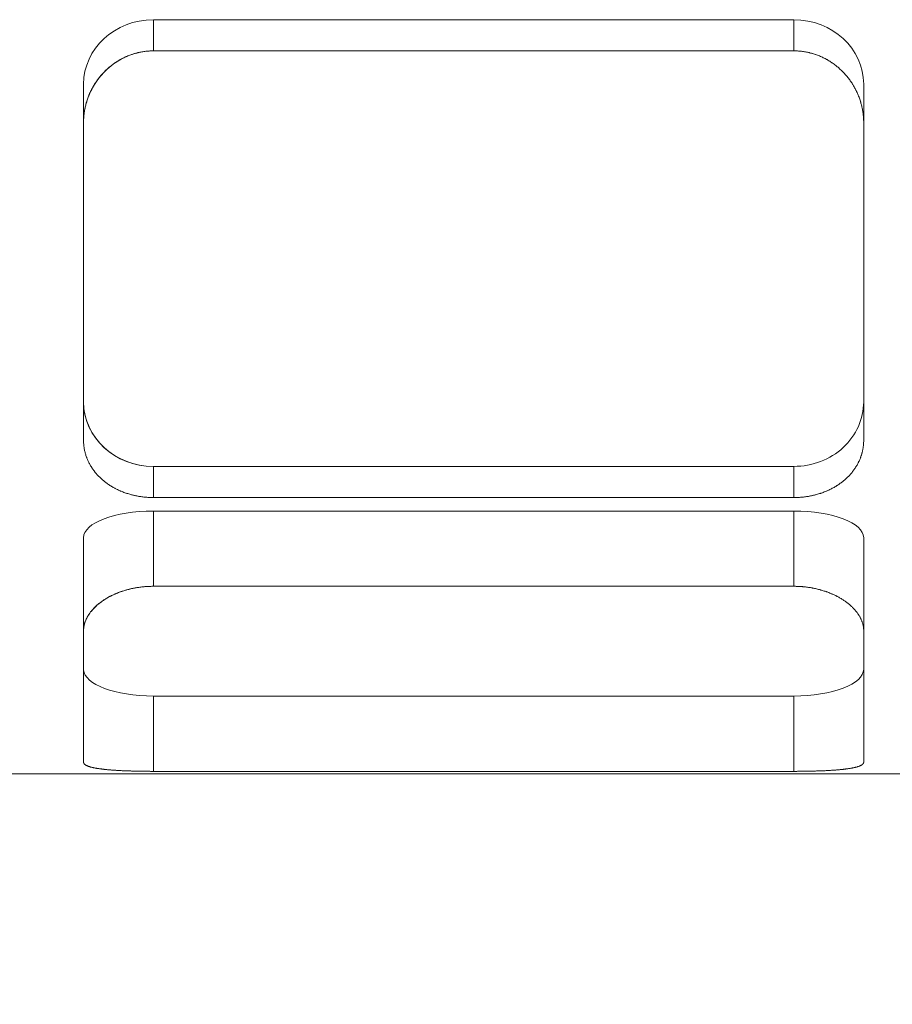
# Model space of a CAD drawing. Header units: millimetres. Extents: x 14831 to 16595, y 7509 to 8717.
# Tile 7 of 15: x 16266 to 16291, y 8292 to 8320. Entities that reach past the tile are written whole.
import ezdxf

# ---------------------------------------------------------------- set-up
doc = ezdxf.new("R2010")
doc.units = ezdxf.units.MM
doc.header["$MEASUREMENT"] = 0
doc.layers.add('图层7', color=4, linetype='Continuous', lineweight=15)

msp = doc.modelspace()

# ---------------------------------------------------------------- linework, layer by layer
at = {"layer": '图层7'}
for p, q in [((16287.883, 8319.87), (16269.538, 8319.87)), ((16269.538, 8318.977), (16269.538, 8319.87)), ((16287.883, 8318.977), (16287.883, 8319.87)), ((16287.883, 8318.977), (16269.538, 8318.977)), ((16267.538, 8316.92), (16267.538, 8318.022)), ((16289.883, 8316.92), (16289.883, 8318.022)), ((16267.538, 8316.92), (16267.538, 8307.823)), ((16289.883, 8307.823), (16289.883, 8316.92)), ((16269.538, 8307.078), (16287.883, 8307.078)), ((16269.538, 8306.185), (16269.538, 8307.078)), ((16287.883, 8306.185), (16287.883, 8307.078)), ((16269.538, 8306.185), (16287.883, 8306.185)), ((16287.883, 8305.8), (16269.538, 8305.8)), ((16269.538, 8303.644), (16269.538, 8305.8)), ((16287.883, 8303.644), (16287.883, 8305.8)), ((16267.538, 8302.374), (16267.538, 8305.035)), ((16289.883, 8302.374), (16289.883, 8305.035)), ((16287.883, 8303.644), (16269.538, 8303.644)), ((16267.538, 8302.374), (16267.538, 8298.606)), ((16289.883, 8298.606), (16289.883, 8302.374)), ((16269.538, 8300.502), (16287.883, 8300.502)), ((16269.538, 8298.345), (16269.538, 8300.502)), ((16287.883, 8298.345), (16287.883, 8300.502)), ((16250.377, 8298.273), (16345.481, 8298.273)), ((16269.538, 8298.345), (16287.883, 8298.345))]:
    msp.add_line(p, q, dxfattribs=at)
for points in [[(16269.538, 8318.977), (16269.523, 8318.977), (16269.495, 8318.976), (16269.466, 8318.976), (16269.452, 8318.975), (16269.437, 8318.974), (16269.409, 8318.973), (16269.38, 8318.97), (16269.351, 8318.968), (16269.322, 8318.965), (16269.293, 8318.961), (16269.278, 8318.959), (16269.263, 8318.957), (16269.234, 8318.953), (16269.205, 8318.948), (16269.176, 8318.942), (16269.147, 8318.937), (16269.118, 8318.93), (16269.103, 8318.927), (16269.089, 8318.923), (16269.06, 8318.916), (16269.031, 8318.909), (16269.017, 8318.905), (16269.002, 8318.9), (16268.973, 8318.892), (16268.945, 8318.883), (16268.931, 8318.878), (16268.916, 8318.873), (16268.888, 8318.863), (16268.86, 8318.853), (16268.832, 8318.842), (16268.804, 8318.831), (16268.776, 8318.819), (16268.762, 8318.813), (16268.748, 8318.807), (16268.721, 8318.795), (16268.694, 8318.782), (16268.667, 8318.768), (16268.64, 8318.755), (16268.614, 8318.74), (16268.601, 8318.733), (16268.587, 8318.726), (16268.561, 8318.711), (16268.536, 8318.696), (16268.51, 8318.68), (16268.485, 8318.664), (16268.46, 8318.648), (16268.448, 8318.639), (16268.435, 8318.631), (16268.411, 8318.614), (16268.387, 8318.597), (16268.363, 8318.579), (16268.34, 8318.561), (16268.317, 8318.543), (16268.305, 8318.534), (16268.294, 8318.524), (16268.271, 8318.506), (16268.249, 8318.487), (16268.228, 8318.467), (16268.206, 8318.448), (16268.185, 8318.428), (16268.175, 8318.418), (16268.165, 8318.408), (16268.145, 8318.388), (16268.125, 8318.368), (16268.115, 8318.358), (16268.105, 8318.347), (16268.086, 8318.326), (16268.067, 8318.305), (16268.057, 8318.294), (16268.048, 8318.283), (16268.029, 8318.262), (16268.01, 8318.239), (16267.992, 8318.217), (16267.974, 8318.194), (16267.956, 8318.17), (16267.947, 8318.158), (16267.939, 8318.147), (16267.922, 8318.123), (16267.905, 8318.098), (16267.888, 8318.074), (16267.872, 8318.049), (16267.856, 8318.024), (16267.848, 8318.011), (16267.84, 8317.999), (16267.825, 8317.973), (16267.81, 8317.947), (16267.796, 8317.921), (16267.782, 8317.895), (16267.768, 8317.868), (16267.761, 8317.855), (16267.754, 8317.842), (16267.741, 8317.815), (16267.728, 8317.788), (16267.716, 8317.76), (16267.704, 8317.733), (16267.693, 8317.705), (16267.687, 8317.691), (16267.682, 8317.677), (16267.671, 8317.649), (16267.661, 8317.621), (16267.651, 8317.593), (16267.641, 8317.565), (16267.632, 8317.536), (16267.628, 8317.522), (16267.623, 8317.508), (16267.615, 8317.479), (16267.607, 8317.451), (16267.603, 8317.436), (16267.6, 8317.422), (16267.593, 8317.393), (16267.586, 8317.364), (16267.583, 8317.35), (16267.58, 8317.335), (16267.574, 8317.306), (16267.569, 8317.277), (16267.564, 8317.249), (16267.56, 8317.22), (16267.556, 8317.191), (16267.554, 8317.176), (16267.552, 8317.162), (16267.549, 8317.133), (16267.546, 8317.104), (16267.544, 8317.076), (16267.542, 8317.047), (16267.54, 8317.019), (16267.539, 8317.005), (16267.539, 8316.99), (16267.538, 8316.962), (16267.538, 8316.934), (16267.538, 8316.92)], [(16267.82, 8317.964), (16267.848, 8318.01), (16267.907, 8318.101), (16267.97, 8318.188), (16268.003, 8318.23), (16268.037, 8318.271), (16268.107, 8318.349), (16268.18, 8318.423), (16268.258, 8318.494), (16268.341, 8318.562), (16268.428, 8318.626), (16268.473, 8318.656), (16268.519, 8318.686), (16268.614, 8318.741), (16268.712, 8318.79), (16268.813, 8318.835), (16268.916, 8318.873), (16269.021, 8318.906), (16269.074, 8318.92), (16269.127, 8318.932), (16269.233, 8318.952), (16269.34, 8318.967), (16269.393, 8318.971)], [(16269.393, 8318.971), (16269.417, 8318.973), (16269.465, 8318.976), (16269.514, 8318.977), (16269.538, 8318.977)], [(16287.883, 8318.977), (16287.897, 8318.977), (16287.926, 8318.976), (16287.954, 8318.976), (16287.969, 8318.975), (16287.983, 8318.974), (16288.012, 8318.973), (16288.041, 8318.97), (16288.07, 8318.968), (16288.099, 8318.965), (16288.128, 8318.961), (16288.143, 8318.959), (16288.157, 8318.957), (16288.186, 8318.953), (16288.216, 8318.948), (16288.245, 8318.942), (16288.274, 8318.937), (16288.303, 8318.93), (16288.317, 8318.927), (16288.332, 8318.923), (16288.361, 8318.916), (16288.39, 8318.909), (16288.404, 8318.905), (16288.419, 8318.9), (16288.447, 8318.892), (16288.476, 8318.883), (16288.49, 8318.878), (16288.504, 8318.873), (16288.533, 8318.863), (16288.561, 8318.853), (16288.589, 8318.842), (16288.617, 8318.831), (16288.645, 8318.819), (16288.659, 8318.813), (16288.672, 8318.807), (16288.7, 8318.795), (16288.727, 8318.782), (16288.754, 8318.768), (16288.781, 8318.755), (16288.807, 8318.74), (16288.82, 8318.733), (16288.833, 8318.726), (16288.859, 8318.711), (16288.885, 8318.696), (16288.911, 8318.68), (16288.936, 8318.664), (16288.961, 8318.648), (16288.973, 8318.639), (16288.985, 8318.631), (16289.01, 8318.614), (16289.034, 8318.597), (16289.058, 8318.579), (16289.081, 8318.561), (16289.104, 8318.543), (16289.116, 8318.534), (16289.127, 8318.524), (16289.149, 8318.506), (16289.171, 8318.487), (16289.193, 8318.467), (16289.214, 8318.448), (16289.235, 8318.428), (16289.246, 8318.418), (16289.256, 8318.408), (16289.276, 8318.388), (16289.296, 8318.368), (16289.306, 8318.358), (16289.316, 8318.347), (16289.335, 8318.326), (16289.354, 8318.305), (16289.364, 8318.294), (16289.373, 8318.283), (16289.392, 8318.262), (16289.411, 8318.239), (16289.429, 8318.217), (16289.447, 8318.194), (16289.465, 8318.17), (16289.473, 8318.158), (16289.482, 8318.147), (16289.499, 8318.123), (16289.516, 8318.098), (16289.533, 8318.074), (16289.549, 8318.049), (16289.565, 8318.024), (16289.573, 8318.011), (16289.58, 8317.999), (16289.596, 8317.973), (16289.61, 8317.947), (16289.625, 8317.921), (16289.639, 8317.895), (16289.653, 8317.868), (16289.66, 8317.855), (16289.666, 8317.842), (16289.68, 8317.815), (16289.692, 8317.788), (16289.705, 8317.76), (16289.716, 8317.733), (16289.728, 8317.705), (16289.734, 8317.691), (16289.739, 8317.677), (16289.75, 8317.649), (16289.76, 8317.621), (16289.77, 8317.593), (16289.78, 8317.565), (16289.789, 8317.536), (16289.793, 8317.522), (16289.797, 8317.508), (16289.806, 8317.479), (16289.814, 8317.451), (16289.817, 8317.436), (16289.821, 8317.422), (16289.828, 8317.393), (16289.835, 8317.364), (16289.838, 8317.35), (16289.841, 8317.335), (16289.846, 8317.306), (16289.852, 8317.277), (16289.857, 8317.249), (16289.861, 8317.22), (16289.865, 8317.191), (16289.867, 8317.176), (16289.869, 8317.162), (16289.872, 8317.133), (16289.875, 8317.104), (16289.877, 8317.076), (16289.879, 8317.047), (16289.881, 8317.019), (16289.881, 8317.005), (16289.882, 8316.99), (16289.883, 8316.962), (16289.883, 8316.934), (16289.883, 8316.92)], [(16289.883, 8316.92), (16289.883, 8316.934), (16289.883, 8316.962), (16289.882, 8316.99), (16289.881, 8317.005), (16289.881, 8317.019), (16289.879, 8317.047), (16289.877, 8317.076), (16289.875, 8317.104), (16289.872, 8317.133), (16289.869, 8317.162), (16289.867, 8317.176), (16289.865, 8317.191), (16289.861, 8317.22), (16289.857, 8317.249), (16289.852, 8317.277), (16289.846, 8317.306), (16289.841, 8317.335), (16289.838, 8317.35), (16289.835, 8317.364), (16289.828, 8317.393), (16289.821, 8317.422), (16289.817, 8317.436), (16289.814, 8317.451), (16289.806, 8317.479), (16289.797, 8317.508), (16289.793, 8317.522), (16289.789, 8317.536), (16289.78, 8317.565), (16289.77, 8317.593), (16289.76, 8317.621), (16289.75, 8317.649), (16289.739, 8317.677), (16289.734, 8317.691), (16289.728, 8317.705), (16289.716, 8317.733), (16289.705, 8317.76), (16289.692, 8317.788), (16289.68, 8317.815), (16289.666, 8317.842), (16289.66, 8317.855), (16289.653, 8317.868), (16289.639, 8317.895), (16289.625, 8317.921), (16289.61, 8317.947), (16289.596, 8317.973), (16289.58, 8317.999), (16289.573, 8318.011), (16289.565, 8318.024), (16289.549, 8318.049), (16289.533, 8318.074), (16289.516, 8318.098), (16289.499, 8318.123), (16289.482, 8318.147), (16289.473, 8318.158), (16289.465, 8318.17), (16289.447, 8318.194), (16289.429, 8318.217), (16289.411, 8318.239), (16289.392, 8318.262), (16289.373, 8318.283), (16289.364, 8318.294), (16289.354, 8318.305), (16289.335, 8318.326), (16289.316, 8318.347), (16289.306, 8318.358), (16289.296, 8318.368), (16289.276, 8318.388), (16289.256, 8318.408), (16289.246, 8318.418), (16289.235, 8318.428), (16289.214, 8318.448), (16289.193, 8318.467), (16289.171, 8318.487), (16289.149, 8318.506), (16289.127, 8318.524), (16289.116, 8318.534), (16289.104, 8318.543), (16289.081, 8318.561), (16289.058, 8318.579), (16289.034, 8318.597), (16289.01, 8318.614), (16288.985, 8318.631), (16288.973, 8318.639), (16288.961, 8318.648), (16288.936, 8318.664), (16288.911, 8318.68), (16288.885, 8318.696), (16288.859, 8318.711), (16288.833, 8318.726), (16288.82, 8318.733), (16288.807, 8318.74), (16288.781, 8318.755), (16288.754, 8318.768), (16288.727, 8318.782), (16288.7, 8318.795), (16288.672, 8318.807), (16288.659, 8318.813), (16288.645, 8318.819), (16288.617, 8318.831), (16288.589, 8318.842), (16288.561, 8318.853), (16288.533, 8318.863), (16288.504, 8318.873), (16288.49, 8318.878), (16288.476, 8318.883), (16288.447, 8318.892), (16288.419, 8318.9), (16288.404, 8318.905), (16288.39, 8318.909), (16288.361, 8318.916), (16288.332, 8318.923), (16288.317, 8318.927), (16288.303, 8318.93), (16288.274, 8318.937), (16288.245, 8318.942), (16288.216, 8318.948), (16288.186, 8318.953), (16288.157, 8318.957), (16288.143, 8318.959), (16288.128, 8318.961), (16288.099, 8318.965), (16288.07, 8318.968), (16288.041, 8318.97), (16288.012, 8318.973), (16287.983, 8318.974), (16287.969, 8318.975), (16287.954, 8318.976), (16287.926, 8318.976), (16287.897, 8318.977), (16287.883, 8318.977)], [(16267.652, 8317.597), (16267.663, 8317.628), (16267.687, 8317.691), (16267.713, 8317.753), (16267.727, 8317.784)], [(16267.727, 8317.784), (16267.741, 8317.815), (16267.771, 8317.875), (16267.803, 8317.934), (16267.82, 8317.964)], [(16267.538, 8316.92), (16267.538, 8316.938), (16267.538, 8316.975), (16267.54, 8317.013), (16267.541, 8317.031), (16267.542, 8317.05), (16267.545, 8317.087), (16267.548, 8317.125), (16267.552, 8317.163), (16267.557, 8317.201), (16267.563, 8317.239), (16267.566, 8317.258), (16267.569, 8317.277), (16267.576, 8317.314), (16267.584, 8317.352), (16267.592, 8317.39), (16267.601, 8317.428), (16267.611, 8317.466), (16267.617, 8317.485), (16267.622, 8317.503), (16267.633, 8317.541), (16267.645, 8317.578), (16267.652, 8317.597)], [(16269.538, 8306.185), (16269.523, 8306.185), (16269.495, 8306.185), (16269.466, 8306.186), (16269.452, 8306.186), (16269.437, 8306.187), (16269.409, 8306.188), (16269.38, 8306.19), (16269.351, 8306.192), (16269.322, 8306.194), (16269.293, 8306.197), (16269.278, 8306.198), (16269.263, 8306.2), (16269.234, 8306.203), (16269.205, 8306.207), (16269.176, 8306.211), (16269.147, 8306.216), (16269.118, 8306.22), (16269.103, 8306.223), (16269.089, 8306.226), (16269.06, 8306.231), (16269.031, 8306.237), (16269.017, 8306.24), (16269.002, 8306.243), (16268.973, 8306.25), (16268.945, 8306.257), (16268.931, 8306.26), (16268.916, 8306.264), (16268.888, 8306.272), (16268.86, 8306.28), (16268.832, 8306.288), (16268.804, 8306.297), (16268.776, 8306.306), (16268.762, 8306.31), (16268.748, 8306.315), (16268.721, 8306.324), (16268.694, 8306.334), (16268.667, 8306.345), (16268.64, 8306.355), (16268.614, 8306.366), (16268.601, 8306.372), (16268.587, 8306.377), (16268.561, 8306.389), (16268.536, 8306.401), (16268.51, 8306.413), (16268.485, 8306.425), (16268.46, 8306.438), (16268.448, 8306.444), (16268.435, 8306.451), (16268.411, 8306.464), (16268.387, 8306.477), (16268.363, 8306.491), (16268.34, 8306.505), (16268.317, 8306.519), (16268.305, 8306.526), (16268.294, 8306.534), (16268.271, 8306.548), (16268.249, 8306.563), (16268.228, 8306.578), (16268.206, 8306.593), (16268.185, 8306.609), (16268.175, 8306.616), (16268.165, 8306.624), (16268.145, 8306.64), (16268.125, 8306.656), (16268.115, 8306.664), (16268.105, 8306.672), (16268.086, 8306.688), (16268.067, 8306.705), (16268.057, 8306.713), (16268.048, 8306.722), (16268.029, 8306.739), (16268.01, 8306.757), (16267.992, 8306.775), (16267.974, 8306.793), (16267.956, 8306.811), (16267.947, 8306.82), (16267.939, 8306.83), (16267.922, 8306.849), (16267.905, 8306.868), (16267.888, 8306.887), (16267.872, 8306.907), (16267.856, 8306.927), (16267.848, 8306.937), (16267.84, 8306.947), (16267.825, 8306.967), (16267.81, 8306.988), (16267.796, 8307.009), (16267.782, 8307.03), (16267.768, 8307.051), (16267.761, 8307.062), (16267.754, 8307.072), (16267.741, 8307.094), (16267.728, 8307.116), (16267.716, 8307.137), (16267.704, 8307.16), (16267.693, 8307.182), (16267.687, 8307.193), (16267.682, 8307.204), (16267.671, 8307.227), (16267.661, 8307.249), (16267.651, 8307.272), (16267.641, 8307.295), (16267.632, 8307.318), (16267.628, 8307.33), (16267.623, 8307.341), (16267.615, 8307.364), (16267.607, 8307.388), (16267.603, 8307.399), (16267.6, 8307.411), (16267.593, 8307.434), (16267.586, 8307.458), (16267.583, 8307.47), (16267.58, 8307.482), (16267.574, 8307.505), (16267.569, 8307.529), (16267.564, 8307.552), (16267.56, 8307.576), (16267.556, 8307.6), (16267.554, 8307.612), (16267.552, 8307.624), (16267.549, 8307.647), (16267.546, 8307.671), (16267.544, 8307.694), (16267.542, 8307.718), (16267.54, 8307.742), (16267.539, 8307.753), (16267.539, 8307.765), (16267.538, 8307.788), (16267.538, 8307.812), (16267.538, 8307.823)], [(16267.538, 8307.823), (16267.538, 8307.812), (16267.538, 8307.788), (16267.539, 8307.765), (16267.539, 8307.753), (16267.54, 8307.742), (16267.542, 8307.718), (16267.544, 8307.694), (16267.546, 8307.671), (16267.549, 8307.647), (16267.552, 8307.624), (16267.554, 8307.612), (16267.556, 8307.6), (16267.56, 8307.576), (16267.564, 8307.552), (16267.569, 8307.529), (16267.574, 8307.505), (16267.58, 8307.482), (16267.583, 8307.47), (16267.586, 8307.458), (16267.593, 8307.434), (16267.6, 8307.411), (16267.603, 8307.399), (16267.607, 8307.388), (16267.615, 8307.364), (16267.623, 8307.341), (16267.628, 8307.33), (16267.632, 8307.318), (16267.641, 8307.295), (16267.651, 8307.272), (16267.661, 8307.249), (16267.671, 8307.227), (16267.682, 8307.204), (16267.687, 8307.193), (16267.693, 8307.182), (16267.704, 8307.16), (16267.716, 8307.137), (16267.728, 8307.116), (16267.741, 8307.094), (16267.754, 8307.072), (16267.761, 8307.062), (16267.768, 8307.051), (16267.782, 8307.03), (16267.796, 8307.009), (16267.81, 8306.988), (16267.825, 8306.967), (16267.84, 8306.947), (16267.848, 8306.937), (16267.856, 8306.927), (16267.872, 8306.907), (16267.888, 8306.887), (16267.905, 8306.868), (16267.922, 8306.849), (16267.939, 8306.83), (16267.947, 8306.82), (16267.956, 8306.811), (16267.974, 8306.793), (16267.992, 8306.775), (16268.01, 8306.757), (16268.029, 8306.739), (16268.048, 8306.722), (16268.057, 8306.713), (16268.067, 8306.705), (16268.086, 8306.688), (16268.105, 8306.672), (16268.115, 8306.664), (16268.125, 8306.656), (16268.145, 8306.64), (16268.165, 8306.624), (16268.175, 8306.616), (16268.185, 8306.609), (16268.206, 8306.593), (16268.228, 8306.578), (16268.249, 8306.563), (16268.271, 8306.548), (16268.294, 8306.534), (16268.305, 8306.526), (16268.317, 8306.519), (16268.34, 8306.505), (16268.363, 8306.491), (16268.387, 8306.477), (16268.411, 8306.464), (16268.435, 8306.451), (16268.448, 8306.444), (16268.46, 8306.438), (16268.485, 8306.425), (16268.51, 8306.413), (16268.536, 8306.401), (16268.561, 8306.389), (16268.587, 8306.377), (16268.601, 8306.372), (16268.614, 8306.366), (16268.64, 8306.355), (16268.667, 8306.345), (16268.694, 8306.334), (16268.721, 8306.324), (16268.748, 8306.315), (16268.762, 8306.31), (16268.776, 8306.306), (16268.804, 8306.297), (16268.832, 8306.288), (16268.86, 8306.28), (16268.888, 8306.272), (16268.916, 8306.264), (16268.931, 8306.26), (16268.945, 8306.257), (16268.973, 8306.25), (16269.002, 8306.243), (16269.017, 8306.24), (16269.031, 8306.237), (16269.06, 8306.231), (16269.089, 8306.226), (16269.103, 8306.223), (16269.118, 8306.22), (16269.147, 8306.216), (16269.176, 8306.211), (16269.205, 8306.207), (16269.234, 8306.203), (16269.263, 8306.2), (16269.278, 8306.198), (16269.293, 8306.197), (16269.322, 8306.194), (16269.351, 8306.192), (16269.38, 8306.19), (16269.409, 8306.188), (16269.437, 8306.187), (16269.452, 8306.186), (16269.466, 8306.186), (16269.495, 8306.185), (16269.523, 8306.185), (16269.538, 8306.185)], [(16289.883, 8307.823), (16289.883, 8307.812), (16289.883, 8307.788), (16289.882, 8307.765), (16289.881, 8307.753), (16289.881, 8307.742), (16289.879, 8307.718), (16289.877, 8307.694), (16289.875, 8307.671), (16289.872, 8307.647), (16289.869, 8307.624), (16289.867, 8307.612), (16289.865, 8307.6), (16289.861, 8307.576), (16289.857, 8307.552), (16289.852, 8307.529), (16289.846, 8307.505), (16289.841, 8307.482), (16289.838, 8307.47), (16289.835, 8307.458), (16289.828, 8307.434), (16289.821, 8307.411), (16289.817, 8307.399), (16289.814, 8307.388), (16289.806, 8307.364), (16289.797, 8307.341), (16289.793, 8307.33), (16289.789, 8307.318), (16289.78, 8307.295), (16289.77, 8307.272), (16289.76, 8307.249), (16289.75, 8307.227), (16289.739, 8307.204), (16289.734, 8307.193), (16289.728, 8307.182), (16289.716, 8307.16), (16289.705, 8307.137), (16289.692, 8307.116), (16289.68, 8307.094), (16289.666, 8307.072), (16289.66, 8307.062), (16289.653, 8307.051), (16289.639, 8307.03), (16289.625, 8307.009), (16289.61, 8306.988), (16289.596, 8306.967), (16289.58, 8306.947), (16289.573, 8306.937), (16289.565, 8306.927), (16289.549, 8306.907), (16289.533, 8306.887), (16289.516, 8306.868), (16289.499, 8306.849), (16289.482, 8306.83), (16289.473, 8306.82), (16289.465, 8306.811), (16289.447, 8306.793), (16289.429, 8306.775), (16289.411, 8306.757), (16289.392, 8306.739), (16289.373, 8306.722), (16289.364, 8306.713), (16289.354, 8306.705), (16289.335, 8306.688), (16289.316, 8306.672), (16289.306, 8306.664), (16289.296, 8306.656), (16289.276, 8306.64), (16289.256, 8306.624), (16289.246, 8306.616), (16289.235, 8306.609), (16289.214, 8306.593), (16289.193, 8306.578), (16289.171, 8306.563), (16289.149, 8306.548), (16289.127, 8306.534), (16289.116, 8306.526), (16289.104, 8306.519), (16289.081, 8306.505), (16289.058, 8306.491), (16289.034, 8306.477), (16289.01, 8306.464), (16288.985, 8306.451), (16288.973, 8306.444), (16288.961, 8306.438), (16288.936, 8306.425), (16288.911, 8306.413), (16288.885, 8306.401), (16288.859, 8306.389), (16288.833, 8306.377), (16288.82, 8306.372), (16288.807, 8306.366), (16288.781, 8306.355), (16288.754, 8306.345), (16288.727, 8306.334), (16288.7, 8306.324), (16288.672, 8306.315), (16288.659, 8306.31), (16288.645, 8306.306), (16288.617, 8306.297), (16288.589, 8306.288), (16288.561, 8306.28), (16288.533, 8306.272), (16288.504, 8306.264), (16288.49, 8306.26), (16288.476, 8306.257), (16288.447, 8306.25), (16288.419, 8306.243), (16288.404, 8306.24), (16288.39, 8306.237), (16288.361, 8306.231), (16288.332, 8306.226), (16288.317, 8306.223), (16288.303, 8306.22), (16288.274, 8306.216), (16288.245, 8306.211), (16288.216, 8306.207), (16288.186, 8306.203), (16288.157, 8306.2), (16288.143, 8306.198), (16288.128, 8306.197), (16288.099, 8306.194), (16288.07, 8306.192), (16288.041, 8306.19), (16288.012, 8306.188), (16287.983, 8306.187), (16287.969, 8306.186), (16287.954, 8306.186), (16287.926, 8306.185), (16287.897, 8306.185), (16287.883, 8306.185)], [(16287.883, 8306.185), (16287.897, 8306.185), (16287.926, 8306.185), (16287.954, 8306.186), (16287.969, 8306.186), (16287.983, 8306.187), (16288.012, 8306.188), (16288.041, 8306.19), (16288.07, 8306.192), (16288.099, 8306.194), (16288.128, 8306.197), (16288.143, 8306.198), (16288.157, 8306.2), (16288.186, 8306.203), (16288.216, 8306.207), (16288.245, 8306.211), (16288.274, 8306.216), (16288.303, 8306.22), (16288.317, 8306.223), (16288.332, 8306.226), (16288.361, 8306.231), (16288.39, 8306.237), (16288.404, 8306.24), (16288.419, 8306.243), (16288.447, 8306.25), (16288.476, 8306.257), (16288.49, 8306.26), (16288.504, 8306.264), (16288.533, 8306.272), (16288.561, 8306.28), (16288.589, 8306.288), (16288.617, 8306.297), (16288.645, 8306.306), (16288.659, 8306.31), (16288.672, 8306.315), (16288.7, 8306.324), (16288.727, 8306.334), (16288.754, 8306.345), (16288.781, 8306.355), (16288.807, 8306.366), (16288.82, 8306.372), (16288.833, 8306.377), (16288.859, 8306.389), (16288.885, 8306.401), (16288.911, 8306.413), (16288.936, 8306.425), (16288.961, 8306.438), (16288.973, 8306.444), (16288.985, 8306.451), (16289.01, 8306.464), (16289.034, 8306.477), (16289.058, 8306.491), (16289.081, 8306.505), (16289.104, 8306.519), (16289.116, 8306.526), (16289.127, 8306.534), (16289.149, 8306.548), (16289.171, 8306.563), (16289.193, 8306.578), (16289.214, 8306.593), (16289.235, 8306.609), (16289.246, 8306.616), (16289.256, 8306.624), (16289.276, 8306.64), (16289.296, 8306.656), (16289.306, 8306.664), (16289.316, 8306.672), (16289.335, 8306.688), (16289.354, 8306.705), (16289.364, 8306.713), (16289.373, 8306.722), (16289.392, 8306.739), (16289.411, 8306.757), (16289.429, 8306.775), (16289.447, 8306.793), (16289.465, 8306.811), (16289.473, 8306.82), (16289.482, 8306.83), (16289.499, 8306.849), (16289.516, 8306.868), (16289.533, 8306.887), (16289.549, 8306.907), (16289.565, 8306.927), (16289.573, 8306.937), (16289.58, 8306.947), (16289.596, 8306.967), (16289.61, 8306.988), (16289.625, 8307.009), (16289.639, 8307.03), (16289.653, 8307.051), (16289.66, 8307.062), (16289.666, 8307.072), (16289.68, 8307.094), (16289.692, 8307.116), (16289.705, 8307.137), (16289.716, 8307.16), (16289.728, 8307.182), (16289.734, 8307.193), (16289.739, 8307.204), (16289.75, 8307.227), (16289.76, 8307.249), (16289.77, 8307.272), (16289.78, 8307.295), (16289.789, 8307.318), (16289.793, 8307.33), (16289.797, 8307.341), (16289.806, 8307.364), (16289.814, 8307.388), (16289.817, 8307.399), (16289.821, 8307.411), (16289.828, 8307.434), (16289.835, 8307.458), (16289.838, 8307.47), (16289.841, 8307.482), (16289.846, 8307.505), (16289.852, 8307.529), (16289.857, 8307.552), (16289.861, 8307.576), (16289.865, 8307.6), (16289.867, 8307.612), (16289.869, 8307.624), (16289.872, 8307.647), (16289.875, 8307.671), (16289.877, 8307.694), (16289.879, 8307.718), (16289.881, 8307.742), (16289.881, 8307.753), (16289.882, 8307.765), (16289.883, 8307.788), (16289.883, 8307.812), (16289.883, 8307.823)], [(16269.538, 8303.644), (16269.523, 8303.644), (16269.495, 8303.644), (16269.466, 8303.643), (16269.452, 8303.643), (16269.437, 8303.642), (16269.409, 8303.641), (16269.38, 8303.64), (16269.351, 8303.638), (16269.322, 8303.636), (16269.293, 8303.634), (16269.278, 8303.632), (16269.263, 8303.631), (16269.234, 8303.628), (16269.205, 8303.625), (16269.176, 8303.622), (16269.147, 8303.618), (16269.118, 8303.614), (16269.103, 8303.612), (16269.089, 8303.609), (16269.06, 8303.605), (16269.031, 8303.6), (16269.017, 8303.597), (16269.002, 8303.594), (16268.973, 8303.589), (16268.945, 8303.583), (16268.931, 8303.58), (16268.916, 8303.577), (16268.888, 8303.57), (16268.86, 8303.564), (16268.832, 8303.557), (16268.804, 8303.549), (16268.776, 8303.542), (16268.762, 8303.538), (16268.748, 8303.534), (16268.721, 8303.526), (16268.694, 8303.518), (16268.667, 8303.509), (16268.64, 8303.5), (16268.614, 8303.491), (16268.601, 8303.486), (16268.587, 8303.482), (16268.561, 8303.472), (16268.536, 8303.462), (16268.51, 8303.452), (16268.485, 8303.442), (16268.46, 8303.432), (16268.448, 8303.426), (16268.435, 8303.421), (16268.411, 8303.41), (16268.387, 8303.399), (16268.363, 8303.388), (16268.34, 8303.376), (16268.317, 8303.365), (16268.305, 8303.359), (16268.294, 8303.353), (16268.271, 8303.341), (16268.249, 8303.329), (16268.228, 8303.317), (16268.206, 8303.304), (16268.185, 8303.292), (16268.175, 8303.286), (16268.165, 8303.279), (16268.145, 8303.267), (16268.125, 8303.254), (16268.115, 8303.247), (16268.105, 8303.241), (16268.086, 8303.228), (16268.067, 8303.214), (16268.057, 8303.207), (16268.048, 8303.201), (16268.029, 8303.187), (16268.01, 8303.173), (16267.992, 8303.159), (16267.974, 8303.144), (16267.956, 8303.13), (16267.947, 8303.122), (16267.939, 8303.115), (16267.922, 8303.1), (16267.905, 8303.085), (16267.888, 8303.07), (16267.872, 8303.054), (16267.856, 8303.039), (16267.848, 8303.031), (16267.84, 8303.023), (16267.825, 8303.007), (16267.81, 8302.991), (16267.796, 8302.975), (16267.782, 8302.959), (16267.768, 8302.943), (16267.761, 8302.934), (16267.754, 8302.926), (16267.741, 8302.91), (16267.728, 8302.893), (16267.716, 8302.876), (16267.704, 8302.859), (16267.693, 8302.843), (16267.687, 8302.834), (16267.682, 8302.826), (16267.671, 8302.809), (16267.661, 8302.792), (16267.651, 8302.774), (16267.641, 8302.757), (16267.632, 8302.74), (16267.628, 8302.732), (16267.623, 8302.723), (16267.615, 8302.706), (16267.607, 8302.688), (16267.603, 8302.68), (16267.6, 8302.671), (16267.593, 8302.654), (16267.586, 8302.637), (16267.583, 8302.628), (16267.58, 8302.619), (16267.574, 8302.602), (16267.569, 8302.585), (16267.564, 8302.568), (16267.56, 8302.55), (16267.556, 8302.533), (16267.554, 8302.525), (16267.552, 8302.516), (16267.549, 8302.499), (16267.546, 8302.482), (16267.544, 8302.465), (16267.542, 8302.448), (16267.54, 8302.432), (16267.539, 8302.423), (16267.539, 8302.415), (16267.538, 8302.398), (16267.538, 8302.382), (16267.538, 8302.374)], [(16267.819, 8303.001), (16267.848, 8303.031), (16267.911, 8303.09), (16267.978, 8303.147), (16268.013, 8303.175), (16268.048, 8303.201), (16268.123, 8303.252), (16268.201, 8303.301), (16268.285, 8303.348), (16268.373, 8303.393), (16268.467, 8303.435), (16268.515, 8303.454), (16268.565, 8303.473), (16268.666, 8303.509), (16268.771, 8303.54), (16268.879, 8303.568), (16268.988, 8303.592), (16269.099, 8303.611), (16269.155, 8303.619), (16269.211, 8303.626), (16269.323, 8303.636), (16269.434, 8303.642), (16269.49, 8303.644)], [(16269.49, 8303.644), (16269.498, 8303.644), (16269.514, 8303.644), (16269.53, 8303.644), (16269.538, 8303.644)], [(16287.883, 8303.644), (16287.897, 8303.644), (16287.926, 8303.644), (16287.954, 8303.643), (16287.969, 8303.643), (16287.983, 8303.642), (16288.012, 8303.641), (16288.041, 8303.64), (16288.07, 8303.638), (16288.099, 8303.636), (16288.128, 8303.634), (16288.143, 8303.632), (16288.157, 8303.631), (16288.186, 8303.628), (16288.216, 8303.625), (16288.245, 8303.622), (16288.274, 8303.618), (16288.303, 8303.614), (16288.317, 8303.612), (16288.332, 8303.609), (16288.361, 8303.605), (16288.39, 8303.6), (16288.404, 8303.597), (16288.419, 8303.594), (16288.447, 8303.589), (16288.476, 8303.583), (16288.49, 8303.58), (16288.504, 8303.577), (16288.533, 8303.57), (16288.561, 8303.564), (16288.589, 8303.557), (16288.617, 8303.549), (16288.645, 8303.542), (16288.659, 8303.538), (16288.672, 8303.534), (16288.7, 8303.526), (16288.727, 8303.518), (16288.754, 8303.509), (16288.781, 8303.5), (16288.807, 8303.491), (16288.82, 8303.486), (16288.833, 8303.482), (16288.859, 8303.472), (16288.885, 8303.462), (16288.911, 8303.452), (16288.936, 8303.442), (16288.961, 8303.432), (16288.973, 8303.426), (16288.985, 8303.421), (16289.01, 8303.41), (16289.034, 8303.399), (16289.058, 8303.388), (16289.081, 8303.376), (16289.104, 8303.365), (16289.116, 8303.359), (16289.127, 8303.353), (16289.149, 8303.341), (16289.171, 8303.329), (16289.193, 8303.317), (16289.214, 8303.304), (16289.235, 8303.292), (16289.246, 8303.286), (16289.256, 8303.279), (16289.276, 8303.267), (16289.296, 8303.254), (16289.306, 8303.247), (16289.316, 8303.241), (16289.335, 8303.228), (16289.354, 8303.214), (16289.364, 8303.207), (16289.373, 8303.201), (16289.392, 8303.187), (16289.411, 8303.173), (16289.429, 8303.159), (16289.447, 8303.144), (16289.465, 8303.13), (16289.473, 8303.122), (16289.482, 8303.115), (16289.499, 8303.1), (16289.516, 8303.085), (16289.533, 8303.07), (16289.549, 8303.054), (16289.565, 8303.039), (16289.573, 8303.031), (16289.58, 8303.023), (16289.596, 8303.007), (16289.61, 8302.991), (16289.625, 8302.975), (16289.639, 8302.959), (16289.653, 8302.943), (16289.66, 8302.934), (16289.666, 8302.926), (16289.68, 8302.91), (16289.692, 8302.893), (16289.705, 8302.876), (16289.716, 8302.859), (16289.728, 8302.843), (16289.734, 8302.834), (16289.739, 8302.826), (16289.75, 8302.809), (16289.76, 8302.792), (16289.77, 8302.774), (16289.78, 8302.757), (16289.789, 8302.74), (16289.793, 8302.732), (16289.797, 8302.723), (16289.806, 8302.706), (16289.814, 8302.688), (16289.817, 8302.68), (16289.821, 8302.671), (16289.828, 8302.654), (16289.835, 8302.637), (16289.838, 8302.628), (16289.841, 8302.619), (16289.846, 8302.602), (16289.852, 8302.585), (16289.857, 8302.568), (16289.861, 8302.55), (16289.865, 8302.533), (16289.867, 8302.525), (16289.869, 8302.516), (16289.872, 8302.499), (16289.875, 8302.482), (16289.877, 8302.465), (16289.879, 8302.448), (16289.881, 8302.432), (16289.881, 8302.423), (16289.882, 8302.415), (16289.883, 8302.398), (16289.883, 8302.382), (16289.883, 8302.374)], [(16289.883, 8302.374), (16289.883, 8302.382), (16289.883, 8302.398), (16289.882, 8302.415), (16289.881, 8302.423), (16289.881, 8302.432), (16289.879, 8302.448), (16289.877, 8302.465), (16289.875, 8302.482), (16289.872, 8302.499), (16289.869, 8302.516), (16289.867, 8302.525), (16289.865, 8302.533), (16289.861, 8302.55), (16289.857, 8302.568), (16289.852, 8302.585), (16289.846, 8302.602), (16289.841, 8302.619), (16289.838, 8302.628), (16289.835, 8302.637), (16289.828, 8302.654), (16289.821, 8302.671), (16289.817, 8302.68), (16289.814, 8302.688), (16289.806, 8302.706), (16289.797, 8302.723), (16289.793, 8302.732), (16289.789, 8302.74), (16289.78, 8302.757), (16289.77, 8302.774), (16289.76, 8302.792), (16289.75, 8302.809), (16289.739, 8302.826), (16289.734, 8302.834), (16289.728, 8302.843), (16289.716, 8302.859), (16289.705, 8302.876), (16289.692, 8302.893), (16289.68, 8302.91), (16289.666, 8302.926), (16289.66, 8302.934), (16289.653, 8302.943), (16289.639, 8302.959), (16289.625, 8302.975), (16289.61, 8302.991), (16289.596, 8303.007), (16289.58, 8303.023), (16289.573, 8303.031), (16289.565, 8303.039), (16289.549, 8303.054), (16289.533, 8303.07), (16289.516, 8303.085), (16289.499, 8303.1), (16289.482, 8303.115), (16289.473, 8303.122), (16289.465, 8303.13), (16289.447, 8303.144), (16289.429, 8303.159), (16289.411, 8303.173), (16289.392, 8303.187), (16289.373, 8303.201), (16289.364, 8303.207), (16289.354, 8303.214), (16289.335, 8303.228), (16289.316, 8303.241), (16289.306, 8303.247), (16289.296, 8303.254), (16289.276, 8303.267), (16289.256, 8303.279), (16289.246, 8303.286), (16289.235, 8303.292), (16289.214, 8303.304), (16289.193, 8303.317), (16289.171, 8303.329), (16289.149, 8303.341), (16289.127, 8303.353), (16289.116, 8303.359), (16289.104, 8303.365), (16289.081, 8303.376), (16289.058, 8303.388), (16289.034, 8303.399), (16289.01, 8303.41), (16288.985, 8303.421), (16288.973, 8303.426), (16288.961, 8303.432), (16288.936, 8303.442), (16288.911, 8303.452), (16288.885, 8303.462), (16288.859, 8303.472), (16288.833, 8303.482), (16288.82, 8303.486), (16288.807, 8303.491), (16288.781, 8303.5), (16288.754, 8303.509), (16288.727, 8303.518), (16288.7, 8303.526), (16288.672, 8303.534), (16288.659, 8303.538), (16288.645, 8303.542), (16288.617, 8303.549), (16288.589, 8303.557), (16288.561, 8303.564), (16288.533, 8303.57), (16288.504, 8303.577), (16288.49, 8303.58), (16288.476, 8303.583), (16288.447, 8303.589), (16288.419, 8303.594), (16288.404, 8303.597), (16288.39, 8303.6), (16288.361, 8303.605), (16288.332, 8303.609), (16288.317, 8303.612), (16288.303, 8303.614), (16288.274, 8303.618), (16288.245, 8303.622), (16288.216, 8303.625), (16288.186, 8303.628), (16288.157, 8303.631), (16288.143, 8303.632), (16288.128, 8303.634), (16288.099, 8303.636), (16288.07, 8303.638), (16288.041, 8303.64), (16288.012, 8303.641), (16287.983, 8303.642), (16287.969, 8303.643), (16287.954, 8303.643), (16287.926, 8303.644), (16287.897, 8303.644), (16287.883, 8303.644)], [(16267.538, 8302.374), (16267.538, 8302.388), (16267.539, 8302.415), (16267.541, 8302.444), (16267.543, 8302.458), (16267.544, 8302.472), (16267.549, 8302.501), (16267.555, 8302.529), (16267.562, 8302.558), (16267.57, 8302.587), (16267.579, 8302.616), (16267.584, 8302.631), (16267.59, 8302.645), (16267.601, 8302.674), (16267.614, 8302.704), (16267.628, 8302.733), (16267.643, 8302.762), (16267.66, 8302.79), (16267.669, 8302.805), (16267.677, 8302.819), (16267.696, 8302.848), (16267.716, 8302.876), (16267.726, 8302.89)], [(16267.726, 8302.89), (16267.741, 8302.909), (16267.771, 8302.946), (16267.802, 8302.983), (16267.819, 8303.001)], [(16269.538, 8298.345), (16269.523, 8298.345), (16269.495, 8298.345), (16269.466, 8298.345), (16269.452, 8298.345), (16269.437, 8298.346), (16269.409, 8298.346), (16269.38, 8298.346), (16269.351, 8298.346), (16269.322, 8298.346), (16269.293, 8298.347), (16269.278, 8298.347), (16269.263, 8298.347), (16269.234, 8298.347), (16269.205, 8298.348), (16269.176, 8298.348), (16269.147, 8298.349), (16269.118, 8298.349), (16269.103, 8298.349), (16269.089, 8298.35), (16269.06, 8298.35), (16269.031, 8298.351), (16269.017, 8298.351), (16269.002, 8298.352), (16268.973, 8298.352), (16268.945, 8298.353), (16268.931, 8298.353), (16268.916, 8298.354), (16268.888, 8298.355), (16268.86, 8298.356), (16268.832, 8298.356), (16268.804, 8298.357), (16268.776, 8298.358), (16268.762, 8298.359), (16268.748, 8298.36), (16268.721, 8298.361), (16268.694, 8298.362), (16268.667, 8298.363), (16268.64, 8298.364), (16268.614, 8298.365), (16268.601, 8298.366), (16268.587, 8298.367), (16268.561, 8298.368), (16268.536, 8298.37), (16268.51, 8298.371), (16268.485, 8298.373), (16268.46, 8298.374), (16268.448, 8298.375), (16268.435, 8298.376), (16268.411, 8298.377), (16268.387, 8298.379), (16268.363, 8298.381), (16268.34, 8298.383), (16268.317, 8298.384), (16268.305, 8298.385), (16268.294, 8298.386), (16268.271, 8298.388), (16268.249, 8298.39), (16268.228, 8298.392), (16268.206, 8298.394), (16268.185, 8298.396), (16268.175, 8298.397), (16268.165, 8298.398), (16268.145, 8298.4), (16268.125, 8298.402), (16268.115, 8298.404), (16268.105, 8298.405), (16268.086, 8298.407), (16268.067, 8298.409), (16268.057, 8298.41), (16268.048, 8298.412), (16268.029, 8298.414), (16268.01, 8298.417), (16267.992, 8298.419), (16267.974, 8298.422), (16267.956, 8298.425), (16267.947, 8298.426), (16267.939, 8298.427), (16267.922, 8298.43), (16267.905, 8298.433), (16267.888, 8298.436), (16267.872, 8298.439), (16267.856, 8298.442), (16267.848, 8298.444), (16267.84, 8298.445), (16267.825, 8298.448), (16267.81, 8298.452), (16267.796, 8298.455), (16267.782, 8298.458), (16267.768, 8298.462), (16267.761, 8298.464), (16267.754, 8298.465), (16267.741, 8298.469), (16267.728, 8298.472), (16267.716, 8298.476), (16267.704, 8298.48), (16267.693, 8298.484), (16267.687, 8298.486), (16267.682, 8298.487), (16267.671, 8298.491), (16267.661, 8298.495), (16267.651, 8298.499), (16267.641, 8298.503), (16267.632, 8298.508), (16267.628, 8298.51), (16267.623, 8298.512), (16267.615, 8298.516), (16267.607, 8298.52), (16267.603, 8298.522), (16267.6, 8298.524), (16267.593, 8298.529), (16267.586, 8298.533), (16267.583, 8298.535), (16267.58, 8298.538), (16267.574, 8298.542), (16267.569, 8298.547), (16267.564, 8298.551), (16267.56, 8298.556), (16267.556, 8298.561), (16267.554, 8298.563), (16267.552, 8298.565), (16267.549, 8298.57), (16267.546, 8298.575), (16267.544, 8298.579), (16267.542, 8298.584), (16267.54, 8298.589), (16267.539, 8298.591), (16267.539, 8298.594), (16267.538, 8298.599), (16267.538, 8298.603), (16267.538, 8298.606)], [(16267.538, 8298.606), (16267.538, 8298.603), (16267.538, 8298.599), (16267.539, 8298.594), (16267.539, 8298.591), (16267.54, 8298.589), (16267.542, 8298.584), (16267.544, 8298.579), (16267.546, 8298.575), (16267.549, 8298.57), (16267.552, 8298.565), (16267.554, 8298.563), (16267.556, 8298.561), (16267.56, 8298.556), (16267.564, 8298.551), (16267.569, 8298.547), (16267.574, 8298.542), (16267.58, 8298.538), (16267.583, 8298.535), (16267.586, 8298.533), (16267.593, 8298.529), (16267.6, 8298.524), (16267.603, 8298.522), (16267.607, 8298.52), (16267.615, 8298.516), (16267.623, 8298.512), (16267.628, 8298.51), (16267.632, 8298.508), (16267.641, 8298.503), (16267.651, 8298.499), (16267.661, 8298.495), (16267.671, 8298.491), (16267.682, 8298.487), (16267.687, 8298.486), (16267.693, 8298.484), (16267.704, 8298.48), (16267.716, 8298.476), (16267.728, 8298.472), (16267.741, 8298.469), (16267.754, 8298.465), (16267.761, 8298.464), (16267.768, 8298.462), (16267.782, 8298.458), (16267.796, 8298.455), (16267.81, 8298.452), (16267.825, 8298.448), (16267.84, 8298.445), (16267.848, 8298.444), (16267.856, 8298.442), (16267.872, 8298.439), (16267.888, 8298.436), (16267.905, 8298.433), (16267.922, 8298.43), (16267.939, 8298.427), (16267.947, 8298.426), (16267.956, 8298.425), (16267.974, 8298.422), (16267.992, 8298.419), (16268.01, 8298.417), (16268.029, 8298.414), (16268.048, 8298.412), (16268.057, 8298.41), (16268.067, 8298.409), (16268.086, 8298.407), (16268.105, 8298.405), (16268.115, 8298.404), (16268.125, 8298.402), (16268.145, 8298.4), (16268.165, 8298.398), (16268.175, 8298.397), (16268.185, 8298.396), (16268.206, 8298.394), (16268.228, 8298.392), (16268.249, 8298.39), (16268.271, 8298.388), (16268.294, 8298.386), (16268.305, 8298.385), (16268.317, 8298.384), (16268.34, 8298.383), (16268.363, 8298.381), (16268.387, 8298.379), (16268.411, 8298.377), (16268.435, 8298.376), (16268.448, 8298.375), (16268.46, 8298.374), (16268.485, 8298.373), (16268.51, 8298.371), (16268.536, 8298.37), (16268.561, 8298.368), (16268.587, 8298.367), (16268.601, 8298.366), (16268.614, 8298.365), (16268.64, 8298.364), (16268.667, 8298.363), (16268.694, 8298.362), (16268.721, 8298.361), (16268.748, 8298.36), (16268.762, 8298.359), (16268.776, 8298.358), (16268.804, 8298.357), (16268.832, 8298.356), (16268.86, 8298.356), (16268.888, 8298.355), (16268.916, 8298.354), (16268.931, 8298.353), (16268.945, 8298.353), (16268.973, 8298.352), (16269.002, 8298.352), (16269.017, 8298.351), (16269.031, 8298.351), (16269.06, 8298.35), (16269.089, 8298.35), (16269.103, 8298.349), (16269.118, 8298.349), (16269.147, 8298.349), (16269.176, 8298.348), (16269.205, 8298.348), (16269.234, 8298.347), (16269.263, 8298.347), (16269.278, 8298.347), (16269.293, 8298.347), (16269.322, 8298.346), (16269.351, 8298.346), (16269.38, 8298.346), (16269.409, 8298.346), (16269.437, 8298.346), (16269.452, 8298.345), (16269.466, 8298.345), (16269.495, 8298.345), (16269.523, 8298.345), (16269.538, 8298.345)], [(16289.883, 8298.606), (16289.883, 8298.603), (16289.883, 8298.599), (16289.882, 8298.594), (16289.881, 8298.591), (16289.881, 8298.589), (16289.879, 8298.584), (16289.877, 8298.579), (16289.875, 8298.575), (16289.872, 8298.57), (16289.869, 8298.565), (16289.867, 8298.563), (16289.865, 8298.561), (16289.861, 8298.556), (16289.857, 8298.551), (16289.852, 8298.547), (16289.846, 8298.542), (16289.841, 8298.538), (16289.838, 8298.535), (16289.835, 8298.533), (16289.828, 8298.529), (16289.821, 8298.524), (16289.817, 8298.522), (16289.814, 8298.52), (16289.806, 8298.516), (16289.797, 8298.512), (16289.793, 8298.51), (16289.789, 8298.508), (16289.78, 8298.503), (16289.77, 8298.499), (16289.76, 8298.495), (16289.75, 8298.491), (16289.739, 8298.487), (16289.734, 8298.486), (16289.728, 8298.484), (16289.716, 8298.48), (16289.705, 8298.476), (16289.692, 8298.472), (16289.68, 8298.469), (16289.666, 8298.465), (16289.66, 8298.464), (16289.653, 8298.462), (16289.639, 8298.458), (16289.625, 8298.455), (16289.61, 8298.452), (16289.596, 8298.448), (16289.58, 8298.445), (16289.573, 8298.444), (16289.565, 8298.442), (16289.549, 8298.439), (16289.533, 8298.436), (16289.516, 8298.433), (16289.499, 8298.43), (16289.482, 8298.427), (16289.473, 8298.426), (16289.465, 8298.425), (16289.447, 8298.422), (16289.429, 8298.419), (16289.411, 8298.417), (16289.392, 8298.414), (16289.373, 8298.412), (16289.364, 8298.41), (16289.354, 8298.409), (16289.335, 8298.407), (16289.316, 8298.405), (16289.306, 8298.404), (16289.296, 8298.402), (16289.276, 8298.4), (16289.256, 8298.398), (16289.246, 8298.397), (16289.235, 8298.396), (16289.214, 8298.394), (16289.193, 8298.392), (16289.171, 8298.39), (16289.149, 8298.388), (16289.127, 8298.386), (16289.116, 8298.385), (16289.104, 8298.384), (16289.081, 8298.383), (16289.058, 8298.381), (16289.034, 8298.379), (16289.01, 8298.377), (16288.985, 8298.376), (16288.973, 8298.375), (16288.961, 8298.374), (16288.936, 8298.373), (16288.911, 8298.371), (16288.885, 8298.37), (16288.859, 8298.368), (16288.833, 8298.367), (16288.82, 8298.366), (16288.807, 8298.365), (16288.781, 8298.364), (16288.754, 8298.363), (16288.727, 8298.362), (16288.7, 8298.361), (16288.672, 8298.36), (16288.659, 8298.359), (16288.645, 8298.358), (16288.617, 8298.357), (16288.589, 8298.356), (16288.561, 8298.356), (16288.533, 8298.355), (16288.504, 8298.354), (16288.49, 8298.353), (16288.476, 8298.353), (16288.447, 8298.352), (16288.419, 8298.352), (16288.404, 8298.351), (16288.39, 8298.351), (16288.361, 8298.35), (16288.332, 8298.35), (16288.317, 8298.349), (16288.303, 8298.349), (16288.274, 8298.349), (16288.245, 8298.348), (16288.216, 8298.348), (16288.186, 8298.347), (16288.157, 8298.347), (16288.143, 8298.347), (16288.128, 8298.347), (16288.099, 8298.346), (16288.07, 8298.346), (16288.041, 8298.346), (16288.012, 8298.346), (16287.983, 8298.346), (16287.969, 8298.345), (16287.954, 8298.345), (16287.926, 8298.345), (16287.897, 8298.345), (16287.883, 8298.345)], [(16287.883, 8298.345), (16287.897, 8298.345), (16287.926, 8298.345), (16287.954, 8298.345), (16287.969, 8298.345), (16287.983, 8298.346), (16288.012, 8298.346), (16288.041, 8298.346), (16288.07, 8298.346), (16288.099, 8298.346), (16288.128, 8298.347), (16288.143, 8298.347), (16288.157, 8298.347), (16288.186, 8298.347), (16288.216, 8298.348), (16288.245, 8298.348), (16288.274, 8298.349), (16288.303, 8298.349), (16288.317, 8298.349), (16288.332, 8298.35), (16288.361, 8298.35), (16288.39, 8298.351), (16288.404, 8298.351), (16288.419, 8298.352), (16288.447, 8298.352), (16288.476, 8298.353), (16288.49, 8298.353), (16288.504, 8298.354), (16288.533, 8298.355), (16288.561, 8298.356), (16288.589, 8298.356), (16288.617, 8298.357), (16288.645, 8298.358), (16288.659, 8298.359), (16288.672, 8298.36), (16288.7, 8298.361), (16288.727, 8298.362), (16288.754, 8298.363), (16288.781, 8298.364), (16288.807, 8298.365), (16288.82, 8298.366), (16288.833, 8298.367), (16288.859, 8298.368), (16288.885, 8298.37), (16288.911, 8298.371), (16288.936, 8298.373), (16288.961, 8298.374), (16288.973, 8298.375), (16288.985, 8298.376), (16289.01, 8298.377), (16289.034, 8298.379), (16289.058, 8298.381), (16289.081, 8298.383), (16289.104, 8298.384), (16289.116, 8298.385), (16289.127, 8298.386), (16289.149, 8298.388), (16289.171, 8298.39), (16289.193, 8298.392), (16289.214, 8298.394), (16289.235, 8298.396), (16289.246, 8298.397), (16289.256, 8298.398), (16289.276, 8298.4), (16289.296, 8298.402), (16289.306, 8298.404), (16289.316, 8298.405), (16289.335, 8298.407), (16289.354, 8298.409), (16289.364, 8298.41), (16289.373, 8298.412), (16289.392, 8298.414), (16289.411, 8298.417), (16289.429, 8298.419), (16289.447, 8298.422), (16289.465, 8298.425), (16289.473, 8298.426), (16289.482, 8298.427), (16289.499, 8298.43), (16289.516, 8298.433), (16289.533, 8298.436), (16289.549, 8298.439), (16289.565, 8298.442), (16289.573, 8298.444), (16289.58, 8298.445), (16289.596, 8298.448), (16289.61, 8298.452), (16289.625, 8298.455), (16289.639, 8298.458), (16289.653, 8298.462), (16289.66, 8298.464), (16289.666, 8298.465), (16289.68, 8298.469), (16289.692, 8298.472), (16289.705, 8298.476), (16289.716, 8298.48), (16289.728, 8298.484), (16289.734, 8298.486), (16289.739, 8298.487), (16289.75, 8298.491), (16289.76, 8298.495), (16289.77, 8298.499), (16289.78, 8298.503), (16289.789, 8298.508), (16289.793, 8298.51), (16289.797, 8298.512), (16289.806, 8298.516), (16289.814, 8298.52), (16289.817, 8298.522), (16289.821, 8298.524), (16289.828, 8298.529), (16289.835, 8298.533), (16289.838, 8298.535), (16289.841, 8298.538), (16289.846, 8298.542), (16289.852, 8298.547), (16289.857, 8298.551), (16289.861, 8298.556), (16289.865, 8298.561), (16289.867, 8298.563), (16289.869, 8298.565), (16289.872, 8298.57), (16289.875, 8298.575), (16289.877, 8298.579), (16289.879, 8298.584), (16289.881, 8298.589), (16289.881, 8298.591), (16289.882, 8298.594), (16289.883, 8298.599), (16289.883, 8298.603), (16289.883, 8298.606)]]:
    msp.add_lwpolyline(points, dxfattribs=at)
for centre, ratio, start_param, end_param in [((16269.538, 8318.022), 0.92388, 4.712389, 6.283185), ((16287.883, 8318.022), 0.92388, 3.141593, 4.712389), ((16269.538, 8308.926), 0.92388, 0, 1.570796), ((16269.538, 8308.926), 0.92388, 0.009768, 1.570796), ((16287.883, 8308.926), 0.92388, 1.570796, 3.141593), ((16269.538, 8305.035), 0.382683, 4.712389, 6.283185), ((16287.883, 8305.035), 0.382683, 3.141593, 4.712389), ((16269.538, 8301.267), 0.382683, 0, 0.020256), ((16269.538, 8301.267), 0.382683, 0.020256, 1.570796), ((16287.883, 8301.267), 0.382683, 1.570796, 3.141593)]:
    msp.add_ellipse(centre, major_axis=(-2, 0), ratio=ratio, start_param=start_param, end_param=end_param, dxfattribs=at)
for points, knots in [([(16325.588, 8281.266), (16269.892, 8280.935), (16214.197, 8280.604), (16158.501, 8280.273), (16123.98, 8280.068), (16100.494, 8279.863), (16030.042, 8279.284), (15983.084, 8278.944), (15842.273, 8278.346), (15748.486, 8278.509), (15645.104, 8280.136), (15635.322, 8280.307), (15615.755, 8280.667), (15605.97, 8280.855), (15576.603, 8281.383), (15557.009, 8281.688), (15528.003, 8281.848), (15518.62, 8281.855), (15490.439, 8281.69), (15471.609, 8281.335), (15447.185, 8280.386), (15441.644, 8280.134), (15430.574, 8279.585), (15425.042, 8279.291), (15408.471, 8278.436), (15397.455, 8277.901), (15379.179, 8277.431), (15371.886, 8277.356), (15356.615, 8277.574), (15348.645, 8277.905), (15336.151, 8278.906), (15331.588, 8279.375), (15321.922, 8280.625), (15316.818, 8281.444), (15306.632, 8283.356), (15301.552, 8284.449), (15286.343, 8288.074), (15276.244, 8290.951), (15248.829, 8299.557), (15231.556, 8305.847), (15214.246, 8312.074)], [0, 0, 0, 0, 167.089852, 167.089852, 167.089852, 237.466458, 237.466458, 378.219669, 378.219669, 659.726091, 659.726091, 689.155283, 689.155283, 718.584474, 718.584474, 777.442857, 777.442857, 805.549194, 805.549194, 861.761867, 861.761867, 878.228391, 878.228391, 894.694916, 894.694916, 927.627965, 927.627965, 949.636584, 949.636584, 973.944473, 973.944473, 988.019855, 988.019855, 1003.902391, 1003.902391, 1019.784928, 1019.784928, 1051.550001, 1051.550001, 1106.208313, 1106.208313, 1106.208313, 1106.208313]), ([(16325.501, 8277.649), (16269.693, 8277.191), (16213.884, 8276.732), (16158.075, 8276.273), (15977.247, 8274.788), (15742.788, 8272.741), (15469.457, 8280.248), (15324.72, 8267.371), (15249.628, 8295.094), (15212.892, 8308.31)], [0, 0, 0, 0, 167.431572, 167.431572, 167.431572, 677.587862, 869.976417, 990.48353, 1106.550033, 1106.550033, 1106.550033, 1106.550033]), ([(16325.501, 8273.266), (16269.835, 8272.935), (16214.168, 8272.604), (16158.501, 8272.273), (16124.074, 8272.069), (16100.612, 8271.864), (16030.228, 8271.285), (15983.308, 8270.945), (15842.6, 8270.346), (15748.859, 8270.507), (15645.586, 8272.127), (15635.887, 8272.295), (15616.498, 8272.652), (15606.808, 8272.838), (15577.738, 8273.363), (15558.363, 8273.67), (15529.026, 8273.848), (15519.076, 8273.858), (15489.206, 8273.682), (15469.265, 8273.286), (15444.025, 8272.238), (15438.771, 8271.986), (15428.243, 8271.452), (15422.971, 8271.172), (15407.141, 8270.363), (15396.57, 8269.866), (15378.783, 8269.426), (15371.563, 8269.358), (15355.735, 8269.588), (15347.131, 8269.962), (15334.084, 8271.072), (15329.619, 8271.55), (15317.933, 8273.099), (15310.747, 8274.359), (15296.472, 8277.359), (15289.38, 8279.1), (15268.217, 8284.867), (15254.259, 8289.435), (15230.736, 8297.616), (15221.124, 8301.098), (15211.538, 8304.547)], [0, 0, 0, 0, 167.002949, 167.002949, 167.002949, 237.304713, 237.304713, 377.908239, 377.908239, 659.115292, 659.115292, 688.26488, 688.26488, 717.414469, 717.414469, 775.713646, 775.713646, 805.615808, 805.615808, 865.420133, 865.420133, 881.123664, 881.123664, 896.827194, 896.827194, 928.234255, 928.234255, 949.708935, 949.708935, 975.390187, 975.390187, 988.791479, 988.791479, 1010.54776, 1010.54776, 1032.30404, 1032.30404, 1075.816602, 1075.816602, 1106.12141, 1106.12141, 1106.12141, 1106.12141])]:
    msp.add_open_spline(points, degree=3, knots=knots, dxfattribs=at)

doc.saveas('drawing.dxf')
